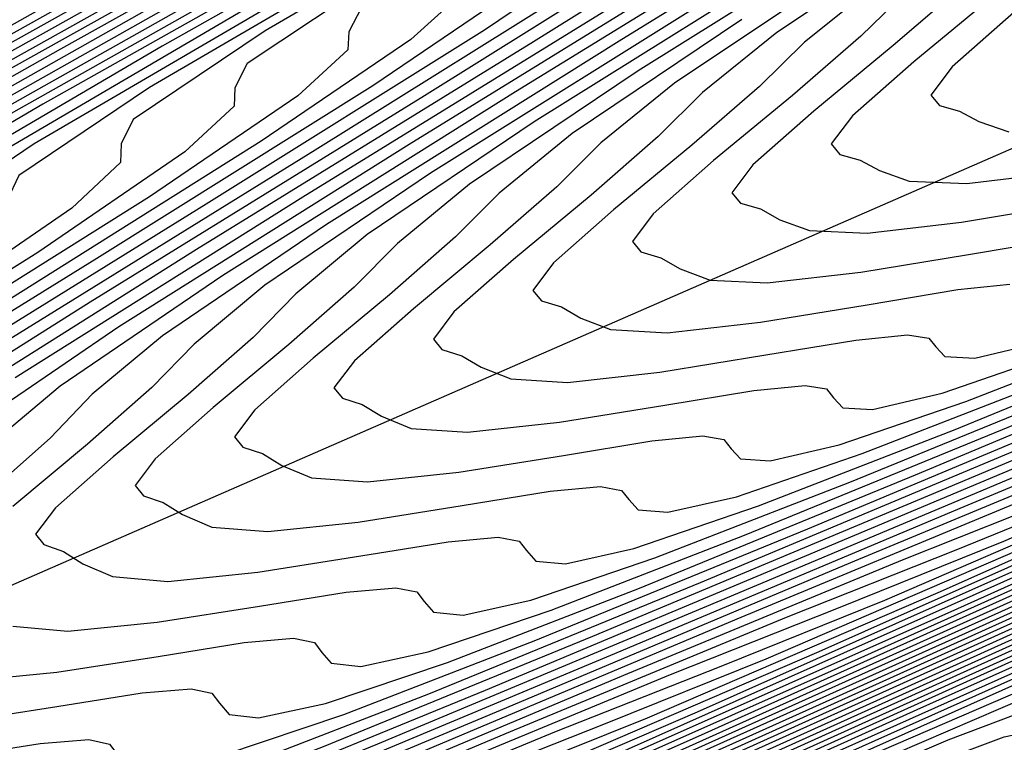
# Model space of a CAD drawing. Extents: x 3249832 to 3255657, y 13789405 to 13793316.
# Tile 237 of 256: x 3254682.1 to 3254686.75, y 13790575.44 to 13790578.85. Entities that reach past the tile are written whole.
import ezdxf

# ---------------------------------------------------------------- set-up
doc = ezdxf.new("R2010")
doc.units = 0
doc.header["$LTSCALE"] = 100
doc.header["$MEASUREMENT"] = 0
for name, color, linetype in [('GRATIO_CON', 10, 'CONTINUOUS'), ('GRATIO_ICON', 7, 'CONTINUOUS'), ('TARGETS_EAST', 7, 'CONTINUOUS')]:
    doc.layers.add(name, color=color, linetype=linetype)

# ---------------------------------------------------------------- blocks, each defined once
blk = doc.blocks.new('Gratio_032316_contours')
at = {"layer": 'GRATIO_CON', "color": 1, "linetype": 'Continuous', "flags": 128}
for points in [[(3254666.0406, 13790566.5586), (3254667.1761, 13790567.0334), (3254668.3566, 13790567.5249), (3254669.315, 13790567.9101), (3254669.9088, 13790568.1242), (3254670.4939, 13790568.3357), (3254671.5508, 13790568.772), (3254673.4253, 13790569.5961), (3254675.9231, 13790570.7164), (3254678.7154, 13790571.9771), (3254681.4793, 13790573.2242), (3254683.9169, 13790574.3105), (3254685.7365, 13790575.0901), (3254686.7449, 13790575.4679), (3254687.1422, 13790575.551), (3254687.2272, 13790575.497), (3254687.4197, 13790575.5183), (3254688.6233, 13790576.0465), (3254691.8629, 13790577.568), (3254697.6522, 13790580.3243)], [(3254665.661, 13790566.4507), (3254666.5477, 13790566.8122), (3254667.6971, 13790567.2928), (3254668.8919, 13790567.7905), (3254669.8618, 13790568.1809), (3254670.4624, 13790568.3983), (3254671.0542, 13790568.6135), (3254672.1236, 13790569.0559), (3254674.0207, 13790569.8906), (3254676.549, 13790571.0247), (3254679.3753, 13790572.3008), (3254682.1729, 13790573.5632), (3254684.64, 13790574.6632), (3254686.4811, 13790575.4537), (3254687.5005, 13790575.8387), (3254687.9012, 13790575.9261), (3254687.9859, 13790575.8745), (3254688.173, 13790575.8952), (3254689.3432, 13790576.4087), (3254692.4929, 13790577.888), (3254698.1216, 13790580.5678)], [(3254666.1575, 13790566.6999), (3254667.0549, 13790567.0658), (3254668.218, 13790567.5522), (3254669.4272, 13790568.0561), (3254670.4086, 13790568.4516), (3254671.0161, 13790568.6725), (3254671.6145, 13790568.8913), (3254672.6965, 13790569.3398), (3254674.6162, 13790570.185), (3254677.1748, 13790571.3329), (3254680.0352, 13790572.6244), (3254682.8665, 13790573.9021), (3254685.363, 13790575.0159), (3254687.2257, 13790575.8174), (3254688.2561, 13790576.2096), (3254688.6602, 13790576.3011), (3254688.7446, 13790576.2519), (3254688.9264, 13790576.272), (3254690.0632, 13790576.7709), (3254693.123, 13790578.2079)], [(3254666.0901, 13790566.8438), (3254666.5079, 13790566.9591), (3254667.1505, 13790567.1984), (3254668.0692, 13790567.573), (3254669.26, 13790568.0711), (3254670.4978, 13790568.5873), (3254671.5021, 13790568.9931), (3254672.1233, 13790569.2209), (3254672.7351, 13790569.4468), (3254673.8421, 13790569.9076), (3254675.8071, 13790570.7739), (3254678.4266, 13790571.9494), (3254681.355, 13790573.2717), (3254684.2536, 13790574.58), (3254686.8091, 13790575.7213), (3254688.7148, 13790576.5447), (3254689.7674, 13790576.9512), (3254690.1781, 13790577.0511), (3254690.2619, 13790577.0068), (3254690.433, 13790577.0257), (3254691.5031, 13790577.4953), (3254694.3831, 13790578.8479)], [(3254666.203, 13790567.1381), (3254666.3282, 13790567.0781), (3254666.5749, 13790567.0877), (3254666.9971, 13790567.2052), (3254667.647, 13790567.4476), (3254668.5763, 13790567.8266), (3254669.781, 13790568.3305), (3254671.0331, 13790568.8529), (3254672.0489, 13790569.2639), (3254672.6769, 13790569.4951), (3254673.2954, 13790569.7245), (3254674.4149, 13790570.1915), (3254676.4026, 13790571.0683), (3254679.0524, 13790572.2577), (3254682.0149, 13790573.5954), (3254684.9472, 13790574.919), (3254687.5322, 13790576.0741), (3254689.4593, 13790576.9083), (3254690.523, 13790577.322), (3254690.9371, 13790577.4261), (3254691.0206, 13790577.3842), (3254691.1864, 13790577.4026), (3254692.223, 13790577.8575), (3254695.0131, 13790579.1679)], [(3254674.9877, 13790570.4754), (3254676.9981, 13790571.3627), (3254679.6783, 13790572.566), (3254682.6748, 13790573.9191), (3254685.6408, 13790575.2579), (3254688.2552, 13790576.4268), (3254690.2039, 13790577.2719), (3254691.2786, 13790577.6928), (3254691.6961, 13790577.8011), (3254691.7793, 13790577.7617), (3254691.9397, 13790577.7794), (3254692.9429, 13790578.2197)], [(3254674.4161, 13790570.28), (3254675.5606, 13790570.7593), (3254677.5936, 13790571.6571), (3254680.3041, 13790572.8742), (3254683.3347, 13790574.2427), (3254686.3344, 13790575.5969), (3254688.9783, 13790576.7795), (3254690.9485, 13790577.6356), (3254692.0342, 13790578.0636), (3254692.4551, 13790578.1761), (3254692.538, 13790578.1391), (3254692.693, 13790578.1563)], [(3254674.8914, 13790570.5919), (3254675.5367, 13790570.8355), (3254676.7062, 13790571.3272), (3254678.7845, 13790572.246), (3254681.5558, 13790573.4908), (3254684.6545, 13790574.8901), (3254687.7215, 13790576.2748), (3254690.4244, 13790577.4849), (3254692.4376, 13790578.3629), (3254693.5455, 13790578.8053)], [(3254674.7827, 13790570.6176), (3254675.4451, 13790570.8661), (3254676.097, 13790571.1133), (3254677.279, 13790571.6111), (3254679.38, 13790572.5404), (3254682.1817, 13790573.799), (3254685.3144, 13790575.2137), (3254688.4151, 13790576.6137), (3254691.1475, 13790577.8377), (3254693.1821, 13790578.7265)], [(3254674.2448, 13790570.4464), (3254675.3295, 13790570.8884), (3254675.9987, 13790571.1403), (3254676.6573, 13790571.3911), (3254677.8519, 13790571.895), (3254679.9754, 13790572.8348), (3254682.8076, 13790574.1073), (3254685.9743, 13790575.5374), (3254689.1087, 13790576.9527), (3254691.8705, 13790578.1904), (3254693.9267, 13790579.0902)], [(3254674.7801, 13790570.712), (3254675.8762, 13790571.1591), (3254676.5523, 13790571.4145), (3254677.2176, 13790571.6688), (3254678.4247, 13790572.1789), (3254680.5709, 13790573.1293), (3254683.4334, 13790574.4155), (3254686.6342, 13790575.861), (3254689.8022, 13790577.2916), (3254692.5936, 13790578.5431), (3254694.6713, 13790579.4538)], [(3254689.8182, 13790583.2042), (3254688.1157, 13790582.2377), (3254686.9592, 13790581.5559), (3254685.3404, 13790580.6218), (3254682.5829, 13790579.0747), (3254679.3388, 13790577.2619), (3254676.5918, 13790575.707), (3254675.0798, 13790574.8032)], [(3254674.4697, 13790570.6653), (3254675.8507, 13790571.2432), (3254676.9698, 13790571.7007), (3254677.6596, 13790571.9629), (3254678.3382, 13790572.2243), (3254679.5703, 13790572.7467), (3254681.7618, 13790573.7181), (3254684.6851, 13790575.0321), (3254687.954, 13790576.5084), (3254691.1894, 13790577.9695), (3254694.0397, 13790579.2485)], [(3254690.5205, 13790583.5506), (3254688.7997, 13790582.5753), (3254687.6306, 13790581.888), (3254685.9945, 13790580.9454), (3254683.208, 13790579.383), (3254679.9297, 13790577.5518), (3254677.1537, 13790575.9814), (3254675.6251, 13790575.0694), (3254675.093, 13790574.6837)], [(3254674.9907, 13790570.9247), (3254676.386, 13790571.5088), (3254677.5165, 13790571.9714), (3254678.2132, 13790572.2371), (3254678.8986, 13790572.5021), (3254680.1431, 13790573.0306), (3254682.3573, 13790574.0126), (3254685.311, 13790575.3403), (3254688.614, 13790576.832), (3254691.883, 13790578.3085), (3254694.7627, 13790579.6012)], [(3254689.4837, 13790582.9129), (3254688.302, 13790582.22), (3254686.6485, 13790581.269), (3254683.833, 13790579.6913), (3254680.5207, 13790577.8417), (3254677.7156, 13790576.2559), (3254676.1704, 13790575.3357), (3254675.6317, 13790574.9476), (3254675.5949, 13790574.8244), (3254675.6056, 13790574.7249), (3254675.4124, 13790574.514), (3254674.8142, 13790574.0828)], [(3254674.1548, 13790570.6163), (3254675.5117, 13790571.1842), (3254676.9213, 13790571.7744), (3254678.0633, 13790572.2422), (3254678.7668, 13790572.5113), (3254679.4589, 13790572.7798), (3254680.716, 13790573.3145), (3254682.9528, 13790574.307), (3254685.9368, 13790575.6486), (3254689.2739, 13790577.1557), (3254692.5765, 13790578.6474), (3254695.4858, 13790579.954)], [(3254690.1677, 13790583.2505), (3254688.9734, 13790582.5521), (3254687.3026, 13790581.5926), (3254684.458, 13790579.9996), (3254681.1116, 13790578.1316), (3254678.2774, 13790576.5303), (3254676.7157, 13790575.6019), (3254676.1705, 13790575.2116), (3254676.1321, 13790575.0889), (3254676.1419, 13790574.9904), (3254675.9458, 13790574.7792), (3254675.3408, 13790574.3449), (3254674.2257, 13790573.6325)], [(3254674.662, 13790570.87), (3254676.0327, 13790571.4436), (3254677.4566, 13790572.04), (3254678.6101, 13790572.5129), (3254679.3204, 13790572.7855), (3254680.0192, 13790573.0576), (3254681.2888, 13790573.5984), (3254683.5483, 13790574.6014), (3254686.5627, 13790575.9568), (3254689.9338, 13790577.4794), (3254693.2701, 13790578.9864)], [(3254690.3162, 13790583.2162), (3254688.6107, 13790582.2399), (3254685.7081, 13790580.6161), (3254682.2935, 13790578.7114), (3254679.4012, 13790577.0791), (3254677.8062, 13790576.1344), (3254677.2479, 13790575.7394), (3254677.2065, 13790575.6181), (3254677.2144, 13790575.5215), (3254677.0125, 13790575.3095), (3254676.394, 13790574.8691), (3254675.2557, 13790574.1439), (3254673.9098, 13790573.3033)], [(3254674.5977, 13790570.9365), (3254675.6763, 13790571.3772), (3254677.0746, 13790571.9624), (3254678.5272, 13790572.5711), (3254679.7036, 13790573.0544), (3254680.4277, 13790573.3339), (3254681.1398, 13790573.6131), (3254682.4344, 13790574.1663), (3254684.7392, 13790575.1903), (3254687.8144, 13790576.5734), (3254691.2536, 13790578.1267), (3254694.6573, 13790579.6642)], [(3254690.9876, 13790583.5482), (3254689.2648, 13790582.5635), (3254686.3331, 13790580.9244), (3254682.8845, 13790579.0013), (3254679.963, 13790577.3535), (3254678.3515, 13790576.4006), (3254677.7867, 13790576.0034), (3254677.7438, 13790575.8827), (3254677.7506, 13790575.7871), (3254677.5459, 13790575.5747), (3254676.9206, 13790575.1312), (3254675.7706, 13790574.3996), (3254674.4112, 13790573.5512)], [(3254675.0942, 13790571.1857), (3254676.1834, 13790571.6308), (3254677.5956, 13790572.2219), (3254679.0625, 13790572.8367), (3254680.2504, 13790573.3252), (3254680.9813, 13790573.6081), (3254681.7001, 13790573.8909), (3254683.0072, 13790574.4502), (3254685.3347, 13790575.4847), (3254688.4403, 13790576.8816), (3254691.9135, 13790578.4503), (3254695.3508, 13790580.0032)], [(3254689.9188, 13790582.8871), (3254686.9582, 13790581.2326), (3254683.4754, 13790579.2911), (3254680.5249, 13790577.6279), (3254678.8968, 13790576.6669), (3254678.3254, 13790576.2673), (3254678.281, 13790576.1473), (3254678.2869, 13790576.0526), (3254678.0792, 13790575.8399), (3254677.4472, 13790575.3934), (3254676.2856, 13790574.6553), (3254674.9126, 13790573.7991)], [(3254674.8241, 13790571.143), (3254675.5907, 13790571.4349), (3254676.6905, 13790571.8844), (3254678.1166, 13790572.4813), (3254679.5977, 13790573.1023), (3254680.7971, 13790573.5959), (3254681.5349, 13790573.8823), (3254682.2604, 13790574.1686), (3254683.5801, 13790574.7341), (3254685.9301, 13790575.7791), (3254689.0661, 13790577.1899), (3254692.5734, 13790578.774), (3254696.0444, 13790580.3421)], [(3254690.5729, 13790583.2108), (3254687.5832, 13790581.5409), (3254684.0664, 13790579.581), (3254681.0868, 13790577.9023), (3254679.4421, 13790576.9331), (3254678.8642, 13790576.5312), (3254678.8182, 13790576.4119), (3254678.8231, 13790576.3182), (3254678.6126, 13790576.105), (3254677.9738, 13790575.6555), (3254676.8006, 13790574.911), (3254675.414, 13790574.047), (3254674.2416, 13790573.2973)], [(3254674.8166, 13790571.2343), (3254675.3133, 13790571.3891), (3254676.0872, 13790571.6841), (3254677.1977, 13790572.138), (3254678.6375, 13790572.7407), (3254680.133, 13790573.3679), (3254681.3439, 13790573.8667), (3254682.0886, 13790574.1564), (3254682.8207, 13790574.4464), (3254684.1529, 13790575.018), (3254686.5256, 13790576.0735), (3254689.692, 13790577.4982), (3254693.2333, 13790579.0977)], [(3254691.881, 13790583.858), (3254688.8332, 13790582.1574), (3254685.2483, 13790580.1608), (3254682.2105, 13790578.4511), (3254680.5327, 13790577.4656), (3254679.9416, 13790577.0591), (3254679.8926, 13790576.9411), (3254679.8956, 13790576.8493), (3254679.6793, 13790576.6354), (3254679.0269, 13790576.1797), (3254677.8305, 13790575.4224), (3254676.4168, 13790574.5428), (3254675.2213, 13790573.7802), (3254674.5618, 13790573.3097)], [(3254674.9825, 13790571.8706), (3254675.1875, 13790571.8777), (3254675.2786, 13790571.845), (3254675.3181, 13790571.7855), (3254675.3693, 13790571.7176), (3254675.5018, 13790571.6813), (3254675.7862, 13790571.7222), (3254676.2917, 13790571.8813), (3254677.0802, 13790572.1826), (3254678.212, 13790572.6452), (3254679.6795, 13790573.2596), (3254681.2036, 13790573.8991), (3254682.4374, 13790574.4082), (3254683.1958, 13790574.7048), (3254683.9414, 13790575.0019), (3254685.2985, 13790575.5858), (3254687.7165, 13790576.6624), (3254690.9437, 13790578.1147), (3254694.5531, 13790579.745)], [(3254692.5351, 13790584.1816), (3254689.4583, 13790582.4657), (3254685.8392, 13790580.4507), (3254682.7724, 13790578.7255), (3254681.078, 13790577.7318), (3254680.4804, 13790577.3231), (3254680.4298, 13790577.2057), (3254680.4319, 13790577.1148), (3254680.2127, 13790576.9006), (3254679.5535, 13790576.4418), (3254678.3455, 13790575.6781), (3254676.9183, 13790574.7907), (3254675.7111, 13790574.0216), (3254675.0448, 13790573.548)], [(3254674.689, 13790571.9992), (3254675.1085, 13790572.0575), (3254675.4635, 13790572.1084), (3254675.6701, 13790572.1162), (3254675.7617, 13790572.0842), (3254675.8009, 13790572.0255), (3254675.8518, 13790571.9586), (3254675.9846, 13790571.9236), (3254676.271, 13790571.9661), (3254676.7809, 13790572.1274), (3254677.5766, 13790572.4318), (3254678.7191, 13790572.8988), (3254680.2005, 13790573.519), (3254681.7389, 13790574.1647), (3254682.9842, 13790574.6789), (3254683.7494, 13790574.979), (3254684.5017, 13790575.2796), (3254685.8713, 13790575.8697), (3254688.312, 13790576.9568), (3254691.5696, 13790578.4229), (3254695.213, 13790580.0687)], [(3254690.0833, 13790582.774), (3254686.4302, 13790580.7406), (3254683.3342, 13790578.9999), (3254681.6233, 13790577.998), (3254681.0191, 13790577.587), (3254680.9671, 13790577.4703), (3254680.9681, 13790577.3803), (3254680.746, 13790577.1657), (3254680.0801, 13790576.704), (3254678.8605, 13790575.9337), (3254677.4197, 13790575.0386), (3254676.201, 13790574.263), (3254675.5279, 13790573.7862), (3254675.2456, 13790573.5246), (3254675.0793, 13790573.329)], [(3254674.7894, 13790572.2133), (3254675.1632, 13790572.235), (3254675.5864, 13790572.2944), (3254675.9445, 13790572.3462), (3254676.1528, 13790572.3547), (3254676.2448, 13790572.3235), (3254676.2837, 13790572.2656), (3254676.3342, 13790572.1996), (3254676.4674, 13790572.1658), (3254676.7558, 13790572.21), (3254677.27, 13790572.3736), (3254678.0731, 13790572.681), (3254679.2262, 13790573.1524), (3254680.7214, 13790573.7784), (3254682.2742, 13790574.4303), (3254683.5309, 13790574.9497), (3254684.3031, 13790575.2532), (3254685.062, 13790575.5574), (3254686.4442, 13790576.1536), (3254688.9075, 13790577.2512), (3254692.1954, 13790578.7312), (3254695.8729, 13790580.3923)], [(3254690.7083, 13790583.0823), (3254687.0212, 13790581.0305), (3254683.8961, 13790579.2743), (3254682.1685, 13790578.2643), (3254681.5578, 13790577.8509), (3254681.5043, 13790577.7349), (3254681.5044, 13790577.6459), (3254681.2794, 13790577.4309), (3254680.6067, 13790576.9661), (3254679.3755, 13790576.1894), (3254677.9211, 13790575.2865), (3254676.6908, 13790574.5045), (3254676.011, 13790574.0245), (3254675.7254, 13790573.7618), (3254675.557, 13790573.5656), (3254675.2942, 13790573.3215), (3254674.9868, 13790573.0608)], [(3254675.0202, 13790572.4928), (3254675.2606, 13790572.4479), (3254675.6373, 13790572.4709), (3254676.0642, 13790572.5313), (3254676.4255, 13790572.5839), (3254676.6354, 13790572.5933), (3254676.7278, 13790572.5628), (3254676.7664, 13790572.5057), (3254676.8167, 13790572.4406), (3254676.9503, 13790572.4081), (3254677.2406, 13790572.4539), (3254677.7592, 13790572.6197), (3254678.5696, 13790572.9302), (3254679.7334, 13790573.4061), (3254681.2424, 13790574.0378), (3254682.8095, 13790574.6959), (3254684.0777, 13790575.2204), (3254684.8567, 13790575.5274), (3254685.6223, 13790575.8351), (3254687.017, 13790576.4375), (3254689.503, 13790577.5457), (3254692.8213, 13790579.0395)], [(3254685.0198, 13790579.8231), (3254683.2591, 13790578.7967), (3254682.6353, 13790578.3788), (3254682.5787, 13790578.264), (3254682.5769, 13790578.177), (3254682.3461, 13790577.9612), (3254681.6599, 13790577.4903), (3254680.4054, 13790576.7008), (3254678.9239, 13790575.7823)], [(3254678.7376, 13790573.1119), (3254679.5626, 13790573.4286), (3254680.7477, 13790573.9133), (3254682.2844, 13790574.5567), (3254683.8801, 13790575.227), (3254685.1712, 13790575.7619), (3254685.9639, 13790576.0758), (3254686.7429, 13790576.3907), (3254688.1626, 13790577.0054)], [(3254683.8044, 13790579.063), (3254683.174, 13790578.6427), (3254683.1159, 13790578.5286), (3254683.1131, 13790578.4425), (3254682.8795, 13790578.2264), (3254682.1865, 13790577.7524), (3254680.9204, 13790576.9565), (3254679.4253, 13790576.0302), (3254678.1603, 13790575.2288)], [(3254679.2268, 13790573.358), (3254680.0591, 13790573.6778), (3254681.2548, 13790574.1669), (3254682.8053, 13790574.8161), (3254684.4154, 13790575.4926), (3254685.718, 13790576.0327), (3254686.5176, 13790576.35), (3254687.3032, 13790576.6684)], [(3254683.7128, 13790578.9067), (3254683.6532, 13790578.7932), (3254683.6494, 13790578.7081), (3254683.4129, 13790578.4916), (3254682.7131, 13790578.0145), (3254681.4354, 13790577.2122), (3254679.9268, 13790576.2781), (3254678.6501, 13790575.4702)], [(3254679.1799, 13790573.4296), (3254679.716, 13790573.6041), (3254680.5556, 13790573.927), (3254681.7619, 13790574.4205), (3254683.3263, 13790575.0755), (3254684.9507, 13790575.7582), (3254686.2648, 13790576.3034), (3254687.0712, 13790576.6242)], [(3254684.1856, 13790578.9736), (3254683.9462, 13790578.7568), (3254683.2397, 13790578.2767), (3254681.9503, 13790577.4679), (3254680.4282, 13790576.526), (3254679.1399, 13790575.7117)], [(3254679.2289, 13790573.6458), (3254679.3644, 13790573.6195), (3254679.6647, 13790573.6735), (3254680.2052, 13790573.8502), (3254681.052, 13790574.1762), (3254682.2691, 13790574.6741), (3254683.8473, 13790575.335), (3254685.486, 13790576.0238), (3254686.8115, 13790576.5742)], [(3254685.013, 13790579.2871), (3254684.2929, 13790578.8009), (3254682.9803, 13790577.9793), (3254681.431, 13790577.0218), (3254680.1196, 13790576.1946), (3254679.3925, 13790575.6921), (3254679.0843, 13790575.4225)], [(3254678.9565, 13790574.1216), (3254679.4092, 13790574.1894), (3254679.7925, 13790574.2484), (3254680.014, 13790574.263), (3254680.1093, 13790574.2376), (3254680.146, 13790574.1861), (3254680.1937, 13790574.1278), (3254680.33, 13790574.1041), (3254680.6343, 13790574.1614), (3254681.1836, 13790574.3425), (3254682.045, 13790574.6747), (3254683.2834, 13790575.1813), (3254684.8892, 13790575.8538), (3254686.5565, 13790576.555), (3254687.9051, 13790577.1157)], [(3254684.8195, 13790579.063), (3254683.4953, 13790578.2349), (3254681.9324, 13790577.2697), (3254680.6094, 13790576.436), (3254679.8756, 13790575.9304), (3254679.5642, 13790575.6598), (3254679.3793, 13790575.4588), (3254679.0948, 13790575.2021)], [(3254679.0302, 13790574.3245), (3254679.4307, 13790574.3574), (3254679.887, 13790574.4263), (3254680.2735, 13790574.4861), (3254680.4967, 13790574.5016), (3254680.5923, 13790574.4769), (3254680.6288, 13790574.4261), (3254680.6762, 13790574.3688), (3254680.8128, 13790574.3463), (3254681.1191, 13790574.4053), (3254681.6727, 13790574.5886), (3254682.5415, 13790574.9239), (3254683.7905, 13790575.4349), (3254685.4102, 13790576.1132), (3254687.0918, 13790576.8206)], [(3254685.3461, 13790579.3251), (3254684.0102, 13790578.4906), (3254682.4338, 13790577.5176), (3254681.0993, 13790576.6774), (3254680.3587, 13790576.1686), (3254680.044, 13790575.897), (3254679.857, 13790575.6955), (3254679.5699, 13790575.4372), (3254679.2362, 13790575.1572)], [(3254679.1114, 13790574.6617), (3254679.249, 13790574.5912), (3254679.5014, 13790574.559), (3254679.9048, 13790574.5932), (3254680.3649, 13790574.6632), (3254680.7545, 13790574.7239), (3254680.9793, 13790574.7401), (3254681.0754, 13790574.7161), (3254681.1116, 13790574.6662), (3254681.1586, 13790574.6099), (3254681.2957, 13790574.5886), (3254681.6039, 13790574.6492), (3254682.1619, 13790574.8347), (3254683.038, 13790575.1731), (3254684.2977, 13790575.6885), (3254685.9312, 13790576.3727), (3254687.6271, 13790577.0862)], [(3254685.8727, 13790579.5872), (3254684.5252, 13790578.7463), (3254682.9353, 13790577.7655), (3254681.5891, 13790576.9189)], [(3254682.0887, 13790574.8931), (3254682.6511, 13790575.0808), (3254683.5345, 13790575.4223), (3254684.8048, 13790575.9422), (3254686.4522, 13790576.6321), (3254688.1624, 13790577.3518)], [(3254685.5552, 13790579.2577), (3254683.9381, 13790578.2613), (3254682.5687, 13790577.4017), (3254681.8079, 13790576.8833)], [(3254681.7984, 13790575.3738), (3254682.1975, 13790575.4372), (3254682.4273, 13790575.4557), (3254682.5246, 13790575.4339), (3254682.5599, 13790575.3863), (3254682.6059, 13790575.3329), (3254682.7441, 13790575.3154), (3254683.0583, 13790575.381), (3254683.6295, 13790575.573), (3254684.5274, 13790575.9207), (3254685.8191, 13790576.4494), (3254687.4941, 13790577.1509)], [(3254686.0701, 13790579.5134), (3254684.4395, 13790578.5092), (3254683.0586, 13790577.6432), (3254682.291, 13790577.1216), (3254681.9634, 13790576.846)], [(3254681.8015, 13790575.5365), (3254682.2763, 13790575.6107), (3254682.6785, 13790575.675), (3254682.9099, 13790575.6943), (3254683.0077, 13790575.6732), (3254683.0427, 13790575.6264), (3254683.0884, 13790575.574), (3254683.227, 13790575.5577), (3254683.5431, 13790575.6249), (3254684.1187, 13790575.8191), (3254685.0239, 13790576.1699), (3254686.3262, 13790576.703), (3254688.0151, 13790577.4104)], [(3254686.5851, 13790579.7691), (3254684.9409, 13790578.7571), (3254683.5484, 13790577.8846), (3254682.7741, 13790577.3598), (3254682.4432, 13790577.0833), (3254682.2459, 13790576.8787), (3254681.9453, 13790576.6126)], [(3254681.8574, 13790575.7319), (3254682.2757, 13790575.7723), (3254682.7541, 13790575.8476), (3254683.1595, 13790575.9128), (3254683.3926, 13790575.9328), (3254683.4907, 13790575.9125), (3254683.5255, 13790575.8665), (3254683.5708, 13790575.815), (3254683.7098, 13790575.8), (3254684.0279, 13790575.8688), (3254684.6079, 13790576.0653), (3254685.5204, 13790576.4191), (3254686.8334, 13790576.9566)], [(3254685.4423, 13790579.005), (3254684.0382, 13790578.1261), (3254683.2572, 13790577.5981), (3254682.9231, 13790577.3205), (3254682.7237, 13790577.1153), (3254682.4204, 13790576.8476), (3254682.0691, 13790576.5548)], [(3254682.0681, 13790575.9902), (3254682.3286, 13790575.9665), (3254682.7498, 13790576.0081), (3254683.232, 13790576.0845), (3254683.6405, 13790576.1505), (3254683.8752, 13790576.1713), (3254683.9738, 13790576.1517), (3254684.0083, 13790576.1065), (3254684.0533, 13790576.056), (3254684.1926, 13790576.0423), (3254684.5127, 13790576.1127), (3254685.0971, 13790576.3114), (3254686.0169, 13790576.6683), (3254687.3405, 13790577.2102)], [(3254686.4452, 13790579.5008), (3254685.0179, 13790578.6089), (3254684.2233, 13790578.0745), (3254683.8828, 13790577.795), (3254683.6793, 13790577.5886), (3254683.3705, 13790577.3178), (3254683.0134, 13790577.0207), (3254682.7394, 13790576.7797), (3254682.6449, 13790576.6531), (3254682.6845, 13790576.6045), (3254682.7772, 13790576.5733), (3254682.8685, 13790576.516), (3254683.0079, 13790576.4565), (3254683.271, 13790576.4356), (3254683.6982, 13790576.4797), (3254684.1877, 13790576.5582), (3254684.6025, 13790576.6261), (3254684.8405, 13790576.6484), (3254684.9399, 13790576.6302), (3254684.9739, 13790576.5866), (3254685.0181, 13790576.5381), (3254685.1582, 13790576.5268), (3254685.4824, 13790576.6006), (3254686.0754, 13790576.8036), (3254687.0098, 13790577.1667)], [(3254685.5077, 13790578.8504), (3254684.7064, 13790578.3128), (3254684.3626, 13790578.0322), (3254684.1571, 13790577.8253), (3254683.8456, 13790577.5529), (3254683.4855, 13790577.2536), (3254683.2094, 13790577.0107), (3254683.1141, 13790576.8832), (3254683.1538, 13790576.8345), (3254683.2469, 13790576.804), (3254683.3381, 13790576.7478), (3254683.4777, 13790576.6897), (3254683.7422, 13790576.6702), (3254684.1723, 13790576.7155), (3254684.6655, 13790576.7951), (3254685.0835, 13790576.8639), (3254685.3232, 13790576.887), (3254685.423, 13790576.8695), (3254685.4567, 13790576.8267), (3254685.5006, 13790576.7791), (3254685.6411, 13790576.7691), (3254685.9672, 13790576.8445), (3254686.5646, 13790577.0497), (3254687.5063, 13790577.416)], [(3254687.448, 13790579.9966), (3254685.9976, 13790579.0918), (3254685.1895, 13790578.551), (3254684.8425, 13790578.2695), (3254684.6348, 13790578.0619), (3254684.3207, 13790577.7879), (3254683.9577, 13790577.4866), (3254683.6794, 13790577.2418), (3254683.5833, 13790577.1133), (3254683.6232, 13790577.0645), (3254683.7166, 13790577.0346), (3254683.8078, 13790576.9796), (3254683.9476, 13790576.9228), (3254684.2134, 13790576.9047), (3254684.6465, 13790576.9514), (3254685.1434, 13790577.032), (3254685.5645, 13790577.1016), (3254685.8058, 13790577.1255), (3254685.9061, 13790577.1088), (3254685.9395, 13790577.0667), (3254685.983, 13790577.0201), (3254686.1239, 13790577.0114), (3254686.452, 13790577.0884), (3254687.0538, 13790577.2958)], [(3254687.9494, 13790580.2445), (3254686.4874, 13790579.3333), (3254685.6725, 13790578.7893), (3254685.3223, 13790578.5067), (3254685.1126, 13790578.2986), (3254684.7958, 13790578.023), (3254684.4298, 13790577.7195), (3254684.1493, 13790577.4728), (3254684.0525, 13790577.3434), (3254684.0925, 13790577.2946), (3254684.1862, 13790577.2653), (3254684.2774, 13790577.2114), (3254684.4175, 13790577.156), (3254684.6846, 13790577.1393), (3254685.1207, 13790577.1872), (3254685.6212, 13790577.2688), (3254686.0455, 13790577.3394), (3254686.2885, 13790577.364), (3254686.3891, 13790577.348), (3254686.4223, 13790577.3068), (3254686.4655, 13790577.2611), (3254686.6067, 13790577.2536), (3254686.9368, 13790577.3323)], [(3254687.4671, 13790579.8161), (3254686.6387, 13790579.2657), (3254686.282, 13790578.9812), (3254686.0682, 13790578.7719), (3254685.7459, 13790578.4932), (3254685.3741, 13790578.1854), (3254685.0893, 13790577.9349), (3254684.9909, 13790577.8036), (3254685.0312, 13790577.7547), (3254685.1256, 13790577.7266), (3254685.2167, 13790577.6749), (3254685.3572, 13790577.6223), (3254685.627, 13790577.6084), (3254686.069, 13790577.6588), (3254686.5769, 13790577.7426), (3254687.0075, 13790577.815)], [(3254686.7618, 13790579.2185), (3254686.5459, 13790579.0085), (3254686.221, 13790578.7283), (3254685.8463, 13790578.4183), (3254685.5592, 13790578.166), (3254685.4601, 13790578.0337), (3254685.5006, 13790577.9847), (3254685.5952, 13790577.9573), (3254685.6863, 13790577.9067), (3254685.827, 13790577.8555), (3254686.0982, 13790577.843), (3254686.5432, 13790577.8946), (3254687.0548, 13790577.9795)], [(3254687.0237, 13790579.2452), (3254686.6961, 13790578.9633), (3254686.3184, 13790578.6513), (3254686.0292, 13790578.397), (3254685.9293, 13790578.2638), (3254685.9699, 13790578.2147), (3254686.0649, 13790578.1879), (3254686.156, 13790578.1385), (3254686.2969, 13790578.0887), (3254686.5694, 13790578.0776), (3254687.0173, 13790578.1304)], [(3254686.7906, 13790578.8842), (3254686.4991, 13790578.6281), (3254686.3985, 13790578.4939), (3254686.4393, 13790578.4448), (3254686.5346, 13790578.4186), (3254686.6256, 13790578.3703), (3254686.7668, 13790578.3218)]]:
    blk.add_lwpolyline(points, dxfattribs=at)
at = {"layer": 'GRATIO_ICON', "color": 7, "linetype": 'Continuous', "flags": 128}
for points in [[(3254666.0187, 13790566.713), (3254666.654, 13790566.9492), (3254667.562, 13790567.3194), (3254668.739, 13790567.8117), (3254669.9625, 13790568.3217), (3254670.9553, 13790568.7224), (3254671.5697, 13790568.9467), (3254672.1748, 13790569.169), (3254673.2693, 13790569.6237), (3254675.2117, 13790570.4794), (3254677.8007, 13790571.6412), (3254680.6951, 13790572.9481), (3254683.56, 13790574.2411), (3254686.0861, 13790575.3686), (3254687.9702, 13790576.181), (3254689.0117, 13790576.5804), (3254689.4191, 13790576.6761), (3254689.5033, 13790576.6294), (3254689.6797, 13790576.6489), (3254690.7831, 13790577.1331), (3254693.753, 13790578.5279)], [(3254674.9764, 13790570.5578), (3254676.1334, 13790571.0433), (3254678.189, 13790571.9516), (3254680.93, 13790573.1825), (3254683.9946, 13790574.5664), (3254687.0279, 13790575.9358), (3254689.7014, 13790577.1322), (3254691.693, 13790577.9992), (3254692.7899, 13790578.4344)], [(3254689.116, 13790582.8578), (3254687.4316, 13790581.9001), (3254686.2878, 13790581.2239), (3254684.6864, 13790580.2982), (3254681.9579, 13790578.7665), (3254678.7478, 13790576.972), (3254676.03, 13790575.4326), (3254674.5345, 13790574.537)], [(3254673.9488, 13790570.4059), (3254675.3154, 13790570.9776), (3254676.423, 13790571.4299), (3254677.1059, 13790571.6887), (3254677.7779, 13790571.9466), (3254678.9975, 13790572.4628), (3254681.1664, 13790573.4237), (3254684.0593, 13790574.7238), (3254687.2941, 13790576.1847), (3254690.4958, 13790577.6306), (3254693.3166, 13790578.8958)], [(3254689.6448, 13790582.8841), (3254687.9567, 13790581.9163), (3254685.0831, 13790580.3078), (3254681.7026, 13790578.4215), (3254678.8393, 13790576.8047), (3254677.2609, 13790575.8682), (3254676.7092, 13790575.4755), (3254676.6693, 13790575.3535), (3254676.6781, 13790575.256), (3254676.4791, 13790575.0443), (3254675.8674, 13790574.607), (3254674.7407, 13790573.8882)], [(3254674.1013, 13790570.6873), (3254675.1691, 13790571.1236), (3254676.5536, 13790571.703), (3254677.9919, 13790572.3056), (3254679.1568, 13790572.7837), (3254679.8741, 13790573.0597), (3254680.5795, 13790573.3353), (3254681.8616, 13790573.8823), (3254684.1437, 13790574.8958), (3254687.1886, 13790576.2651), (3254690.5937, 13790577.803), (3254693.9637, 13790579.3253)], [(3254691.2269, 13790583.5344), (3254688.2082, 13790581.8492), (3254684.6573, 13790579.8709), (3254681.6486, 13790578.1767), (3254679.9874, 13790577.1993), (3254679.4029, 13790576.7952), (3254679.3554, 13790576.6765), (3254679.3594, 13790576.5837), (3254679.146, 13790576.3702), (3254678.5004, 13790575.9176), (3254677.3156, 13790575.1667), (3254675.9154, 13790574.2949), (3254674.7315, 13790573.5387)], [(3254675.019, 13790571.439), (3254675.3014, 13790571.4782), (3254675.8025, 13790571.6352), (3254676.5837, 13790571.9333), (3254677.7048, 13790572.3916), (3254679.1585, 13790573.0001), (3254680.6683, 13790573.6335), (3254681.8906, 13790574.1374), (3254682.6422, 13790574.4306), (3254683.381, 13790574.7241), (3254684.7257, 13790575.3019), (3254687.1211, 13790576.368), (3254690.3178, 13790577.8064), (3254693.8932, 13790579.4213)], [(3254684.458, 13790579.5487), (3254682.7138, 13790578.5305), (3254682.0966, 13790578.1149), (3254682.0415, 13790577.9995), (3254682.0406, 13790577.9114), (3254681.8128, 13790577.6961), (3254681.1333, 13790577.2282), (3254679.8904, 13790576.4451), (3254678.4225, 13790575.5344)], [(3254679.0661, 13790573.1794), (3254680.2405, 13790573.6597), (3254681.7634, 13790574.2973), (3254683.3448, 13790574.9615), (3254684.6245, 13790575.4912), (3254685.4103, 13790575.8016), (3254686.1826, 13790576.1129), (3254687.5898, 13790576.7214)], [(3254684.4796, 13790579.0219), (3254683.7663, 13790578.5388), (3254682.4653, 13790577.7236), (3254680.9296, 13790576.7739), (3254679.6298, 13790575.9531), (3254678.9095, 13790575.4539)], [(3254678.9313, 13790573.9526), (3254679.3115, 13790574.0106), (3254679.5313, 13790574.0245), (3254679.6262, 13790573.9983), (3254679.6632, 13790573.946), (3254679.7113, 13790573.8868), (3254679.8472, 13790573.8618), (3254680.1495, 13790573.9174), (3254680.6944, 13790574.0964), (3254681.5485, 13790574.4254), (3254682.7762, 13790574.9277), (3254684.3683, 13790575.5944), (3254686.0212, 13790576.2894), (3254687.3583, 13790576.8449)], [(3254685.0402, 13790579.002), (3254683.4367, 13790578.0134), (3254682.0789, 13790577.1603)], [(3254682.0772, 13790575.1463), (3254682.1235, 13790575.0919), (3254682.2613, 13790575.0732), (3254682.5735, 13790575.137), (3254683.1403, 13790575.3269), (3254684.0309, 13790575.6715), (3254685.3119, 13790576.1958), (3254686.9731, 13790576.8915)], [(3254685.9438, 13790579.2529), (3254684.5281, 13790578.3675), (3254683.7402, 13790577.8363), (3254683.4029, 13790577.5577), (3254683.2015, 13790577.352), (3254682.8954, 13790577.0827), (3254682.5412, 13790576.7878), (3254682.2695, 13790576.5486), (3254682.1758, 13790576.423), (3254682.2151, 13790576.3744), (3254682.3076, 13790576.3426), (3254682.3989, 13790576.2842), (3254682.538, 13790576.2234), (3254682.7998, 13790576.201), (3254683.224, 13790576.2439), (3254683.7098, 13790576.3213), (3254684.1215, 13790576.3883), (3254684.3579, 13790576.4099), (3254684.4569, 13790576.391), (3254684.4911, 13790576.3466), (3254684.5357, 13790576.297), (3254684.6754, 13790576.2845), (3254684.9976, 13790576.3566), (3254685.5863, 13790576.5575), (3254686.5134, 13790576.9175), (3254687.8476, 13790577.4638)], [(3254686.9772, 13790579.5747), (3254686.1556, 13790579.0275), (3254685.8022, 13790578.744), (3254685.5904, 13790578.5352), (3254685.2708, 13790578.2581), (3254684.902, 13790577.9525), (3254684.6193, 13790577.7039), (3254684.5217, 13790577.5735), (3254684.5619, 13790577.5246), (3254684.6559, 13790577.4959), (3254684.7471, 13790577.4431), (3254684.8873, 13790577.3892), (3254685.1558, 13790577.3739), (3254685.5948, 13790577.423), (3254686.0991, 13790577.5057), (3254686.5265, 13790577.5772), (3254686.7711, 13790577.6026)]]:
    blk.add_lwpolyline(points, dxfattribs=at)

msp = doc.modelspace()

# ---------------------------------------------------------------- linework, layer by layer
at = {"layer": 'TARGETS_EAST', "color": 1}
msp.add_line((3254692.5686, 13790580.7656), (3254597.6093, 13790539.3462), dxfattribs=at)

# ---------------------------------------------------------------- block references
at = {"layer": 'TARGETS_EAST'}
msp.add_blockref('Gratio_032316_contours', (0, 0), dxfattribs=at)

doc.saveas('drawing.dxf')
